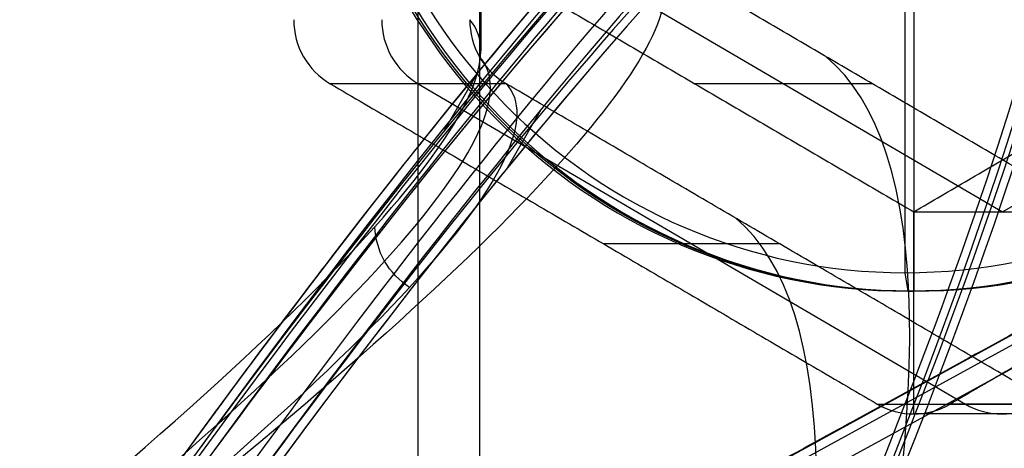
# Model space of a CAD drawing. Header units: millimetres. Extents: x -445 to 449, y -417 to 415.
# Tile 219 of 256: x 132 to 158, y -21 to -10. Entities that reach past the tile are written whole.
import ezdxf

# ---------------------------------------------------------------- set-up
doc = ezdxf.new("R2010")
doc.units = ezdxf.units.MM
doc.header["$MEASUREMENT"] = 0
doc.layers.add('Default', color=7, linetype='Continuous', true_color=0x000000)

# ---------------------------------------------------------------- blocks, each defined once
blk = doc.blocks.new('Block 03')
at = {"layer": 'Default', "color": 9, "true_color": 0xbfbfbf}
for p, q in [((142.751, 12.662, 737.719), (143.659, 11.086, 737.711)), ((141.039, 11.667, 738.001), (141.947, 10.091, 737.993))]:
    blk.add_line(p, q, dxfattribs=at)
at = {"layer": 'Default', "color": 9, "true_color": 0xbfbfbf, "extrusion": (0.85774, 0.495217, -0.137993)}
for centre, radius, start, end in [((0, 799.967, 25.513), 80.7, 199.70545, 75.42562), ((0, 799.967, 25.213), 80.4, 199.72294, 75.42562), ((0, 799.967, 26.913), 80.7, 197.4349, 342.5651), ((0, 799.967, 26.613), 81, 198.23436, 341.76564), ((0, 799.967, 26.913), 79.3, 196.48192, 343.51808), ((0, 799.967, 26.613), 79, 196.52788, 343.47212), ((0, 799.967, 24.913), 79.3, 196.48192, 343.51808), ((0, 799.967, 25.213), 79, 196.52788, 343.47212), ((0, 799.967, 25.213), 81, 200.44648, 339.55352), ((0, 799.967, 25.213), 81, 200.44648, 339.55352), ((0, 799.967, 24.913), 80.7, 200.13883, 339.86117), ((0, 799.967, 24.913), 80.7, 229.44796, 339.86117), ((0, 799.967, 25.213), 81, 75.42562, 200.44648), ((0, 799.967, 25.513), 80.7, 75.42562, 199.70545), ((0, 799.967, 24.913), 80.7, 75.42562, 229.45058), ((0, 799.967, 25.213), 80.4, 75.42562, 199.72294), ((0, 799.967, 25.213), 79, 196.52788, 257.01696), ((0, 799.967, 26.913), 79.3, 196.48192, 239.72785)]:
    blk.add_arc(centre, radius, start, end, dxfattribs=at)
at = {"layer": 'Default', "color": 9, "true_color": 0xbfbfbf}
blk.add_rational_spline([(151.532, 0, 761.357), (135.506, 13.154, 708.948), (107.325, 61.964, 708.948), (79.145, 110.775, 708.948), (75.766, 131.231, 761.357)], [1, 0.819846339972, 1, 0.819846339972, 1], degree=2, knots=[0, 0, 0, 98.398111, 98.398111, 196.796222, 196.796222, 196.796222], dxfattribs=at)

msp = doc.modelspace()

# ---------------------------------------------------------------- linework, layer by layer
at = {"layer": 'Default', "color": 9, "true_color": 0xbfbfbf}
for p, q in [((142.326, 24.781, -972.655), (142.326, -27.155, -972.655)), ((143.995, 23.857, -967.921), (143.995, -26.231, -967.921)), ((144.028, 8.315, -811.081), (144.028, -10.689, -811.081)), ((95.134, -52.943, -960.525), (189.364, -1.451, -984.745)), ((95.245, -53.154, -960.539), (189.475, -1.662, -984.759)), ((189.758, -2.143, -984.682), (95.528, -53.635, -960.461)), ((155.509, -3.187, -766.399), (155.509, -16.687, -766.399)), ((146.303, -8.115, -784.723), (158.151, -15.043, -782.817)), ((158.151, -15.043, -782.817), (169.998, -8.115, -780.911)), ((155.747, -8.687, -767.88), (155.747, -17.187, -767.88)), ((144.716, -11.579, -800.04), (139.95, -11.579, -770.421)), ((142.333, -11.579, -785.231), (157.143, -20.24, -782.848)), ((154.63, -11.579, -798.708), (149.824, -11.579, -768.833)), ((155.747, -20.507, -767.88), (155.747, -15.043, -767.88)), ((152.12, -15.909, -798.849), (147.355, -15.909, -769.23)), ((155.509, -16.687, -766.399), (155.589, -17.187, -766.892)), ((155.589, -17.187, -766.892), (155.747, -17.187, -767.88)), ((154.76, -20.24, -768.038), (159.525, -20.24, -797.658)), ((161.5, -20.24, -797.34), (156.735, -20.24, -767.721)), ((160.51, -20.507, -797.483), (155.747, -20.507, -767.88))]:
    msp.add_line(p, q, dxfattribs=at)
at = {"layer": 'Default', "color": 9, "true_color": 0xbfbfbf, "extrusion": (-0.158838, -1.33227e-15, 0.987305)}
msp.add_circle((1.187, 31.802, -782.37), 16, dxfattribs=at)
at = {"layer": 'Default', "color": 9, "true_color": 0xbfbfbf, "extrusion": (-0.158838, 2.82153e-16, 0.987305)}
for start, end in [(180, 0), (0, 90)]:
    msp.add_arc((1.187, 31.802, -782.87), 16, start, end, dxfattribs=at)
at = {"layer": 'Default', "color": 9, "true_color": 0xbfbfbf, "extrusion": (-0.158838, 0, 0.987305)}
for centre, radius, start, end in [((1.187, 31.802, -781.87), 16, 180, 360), ((1.187, 31.802, -781.37), 15.5, 180, 0), ((1.187, 31.802, -781.37), 15.5, 360, 180), ((9.847, 16.802, -797.87), 2, 270, 330), ((18.507, 31.802, -797.87), 2, 330, 30)]:
    msp.add_arc(centre, radius, start, end, dxfattribs=at)
at = {"layer": 'Default', "color": 9, "true_color": 0xbfbfbf, "extrusion": (-0.158838, -1.56293e-29, 0.987305)}
msp.add_arc((1.187, 31.802, -781.87), 16, 0, 90, dxfattribs=at)
at = {"layer": 'Default', "color": 9, "true_color": 0xbfbfbf, "extrusion": (-0.158838, -3.6821e-12, 0.987305)}
msp.add_arc((9.847, 16.802, -782.87), 2, 270, 330, dxfattribs=at)
at = {"layer": 'Default', "color": 9, "true_color": 0xbfbfbf, "extrusion": (0.855031, -0.5, 0.137558)}
for centre, radius, start, end in [((-134.407, -805.658, 26.659), 202.521, 313.32287, 358.69202), ((-134.407, -805.658, 26.741), 197.521, 313.3674, 358.61765)]:
    msp.add_arc(centre, radius, start, end, dxfattribs=at)
at = {"layer": 'Default', "color": 9, "true_color": 0xbfbfbf, "extrusion": (-0.158838, 1.58246e-12, 0.987305)}
msp.add_arc((18.507, 31.802, -782.87), 2, 330, 30, dxfattribs=at)
at = {"layer": 'Default', "color": 9, "true_color": 0xbfbfbf}
for points, degree in [([(189.825, -1.187, -979.701), (143.995, -26.231, -967.921), (98.164, -51.275, -956.141)], 2), ([(143.9, -8.115, -769.786), (149.824, -11.579, -768.833), (155.747, -15.043, -767.88)], 2), ([(160.554, -15.043, -797.755), (154.63, -11.579, -798.708), (148.706, -8.115, -799.661)], 2), ([(155.747, -15.043, -767.88), (161.671, -11.579, -766.927), (167.595, -8.115, -765.974)], 2), ([(143.728, -9.847, -800.199), (143.728, -9.849, -800.199), (143.728, -9.851, -800.199), (143.728, -9.854, -800.199)], 3), ([(139.95, -11.579, -770.421), (147.355, -15.909, -769.23), (154.76, -20.24, -768.038)], 2), ([(144.71, -11.576, -800.041), (144.712, -11.577, -800.041), (144.714, -11.578, -800.04), (144.716, -11.579, -800.04)], 3), ([(159.525, -20.24, -797.658), (152.12, -15.909, -798.849), (144.716, -11.579, -800.04)], 2), ([(171.544, -11.579, -765.338), (164.139, -15.909, -766.529), (156.735, -20.24, -767.721)], 2), ([(155.747, -15.043, -767.88), (158.151, -15.043, -782.817), (160.554, -15.043, -797.755)], 2), ([(142.095, -17.083, -844.449), (141.819, -16.905, -844.435), (141.354, -16.413, -844.449), (141.171, -15.768, -844.539), (141.161, -15.445, -844.599)], 3)]:
    msp.add_open_spline(points, degree=degree, dxfattribs=at)
for points, knots in [([(148.706, -8.115, -799.661), (149.494, -8.946, -813.621), (148.826, -10.596, -827.471), (144.789, -15.377, -854.506), (141.413, -18.514, -867.716), (132.223, -26.067, -892.962), (126.45, -30.454, -904.917), (112.938, -40.2, -927.208), (105.199, -45.56, -937.543), (96.686, -51.275, -946.952)], [709.935271, 709.935271, 709.935271, 709.935271, 752.393427, 752.393427, 794.836466, 794.836466, 837.156724, 837.156724, 879.495751, 879.495751, 879.495751, 879.495751]), ([(93.081, -52.289, -943.484), (108.02, -42.155, -926.947), (128.195, -27.591, -895.132), (142.817, -14.517, -844.883), (144.547, -10.756, -815.033), (143.728, -9.854, -800.199)], [-189.353565, -189.353565, -189.353565, -189.353565, -118.576332, -71.39151, -24.206688, -24.206688, -24.206688, -24.206688]), ([(143.728, -9.854, -800.199), (143.728, -10.201, -800.188), (143.819, -10.547, -800.168), (144.161, -11.147, -800.113), (144.412, -11.402, -800.078), (144.71, -11.576, -800.041)], [-7.355431, -7.355431, -7.355431, -7.355431, -6.289077, -6.289077, -5.222526, -5.222526, -5.222526, -5.222526]), ([(93.328, -52.86, -943.361), (108.285, -42.815, -926.803), (128.47, -28.39, -894.966), (143.079, -15.458, -844.751), (144.806, -11.74, -814.947), (143.99, -10.847, -800.14)], [0, 0, 0, 0, 70.21382, 117.023033, 163.815892, 163.815892, 163.815892, 163.815892]), ([(144.71, -11.576, -800.041), (145.521, -12.465, -814.876), (143.759, -16.17, -844.731), (129.025, -29.047, -894.999), (108.725, -43.392, -926.833), (93.7, -53.373, -943.384)], [-1314.671432, -1314.671432, -1314.671432, -1314.671432, -1267.486613, -1220.301783, -1149.524555, -1149.524555, -1149.524555, -1149.524555])]:
    msp.add_open_spline(points, degree=3, knots=knots, dxfattribs=at)

# ---------------------------------------------------------------- block references
at = {"layer": 'Default', "color": 9, "true_color": 0xbfbfbf, "extrusion": (0, 0, -1), "rotation": 180}
msp.add_blockref('Block 03', (-2, -1.187), dxfattribs=at)

doc.saveas('drawing.dxf')
